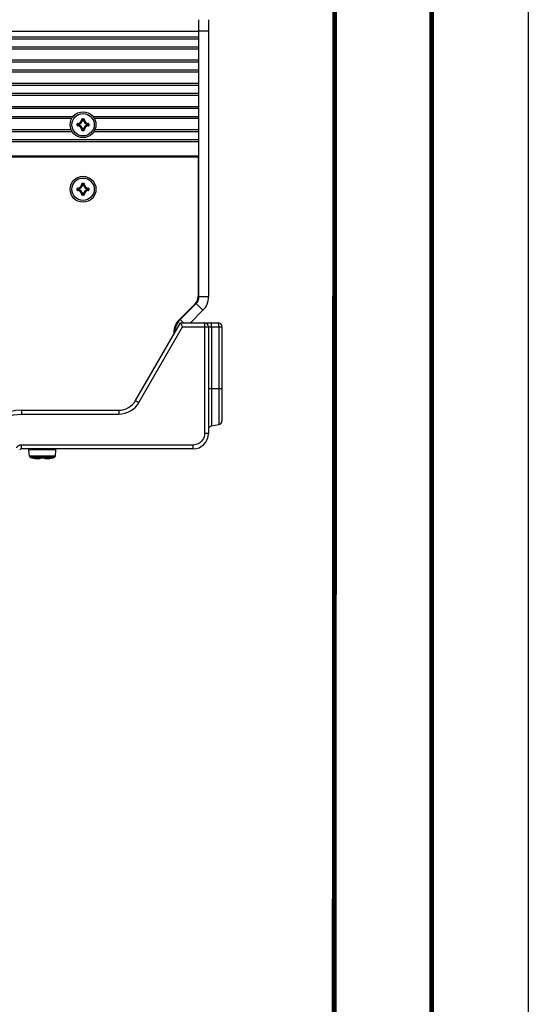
# Model space of a CAD drawing. Extents: x 0 to 420, y 0 to 297.
# Tile 123 of 124: x 394 to 420, y 207 to 258. Entities that reach past the tile are written whole.
import ezdxf

# ---------------------------------------------------------------- set-up
doc = ezdxf.new("R2010")
doc.units = 0
doc.header["$LTSCALE"] = 23.1
doc.layers.get('0').update_dxf_attribs({"linetype": 'CONTINUOUS'})
doc.layers.add('02___PRT_ALL_AXES', color=7, linetype='CONTINUOUS')
doc.layers.add('AXES', color=7, linetype='CONTINUOUS')

msp = doc.modelspace()

# ---------------------------------------------------------------- linework, layer by layer
at = {"color": 7, "linetype": 'CONTINUOUS'}
for p, q in [((420, 297), (420, 0)), ((410, 286.9999), (409.829617, 10.108701)), ((403.4598, 257.928738), (403.4598, 243.602952)), ((303.9598, 257.329624), (402.9598, 257.329624)), ((403.4598, 257.328738), (402.9598, 257.328738)), ((402.9598, 257.029624), (303.9598, 257.029624)), ((402.9598, 256.929624), (303.9598, 256.929624)), ((402.9598, 256.429624), (402.9598, 257.029624)), ((303.9598, 256.529624), (402.9598, 256.529624)), ((303.9598, 256.429624), (402.9598, 256.429624)), ((402.9598, 255.829624), (303.9598, 255.829624)), ((402.9598, 255.729624), (303.9598, 255.729624)), ((402.9598, 255.229624), (402.9598, 255.829624)), ((303.9598, 255.329624), (402.9598, 255.329624)), ((303.9598, 255.229624), (402.9598, 255.229624)), ((402.9598, 254.629624), (303.9598, 254.629624)), ((402.9598, 254.529624), (303.9598, 254.529624)), ((402.9598, 254.029624), (402.9598, 254.629624)), ((303.9598, 254.129624), (402.9598, 254.129624)), ((303.9598, 254.029624), (402.9598, 254.029624)), ((402.9598, 253.429624), (303.9598, 253.429624)), ((402.9598, 253.329624), (303.9598, 253.329624)), ((402.9598, 252.829624), (402.9598, 253.429624)), ((396.900432, 252.787686), (396.910385, 252.787275)), ((396.920338, 252.796826), (396.999262, 252.796826)), ((396.920339, 252.806788), (396.999262, 252.806788)), ((396.920339, 252.806788), (396.920339, 252.796826)), ((396.950626, 252.753465), (396.940777, 252.754961)), ((396.950626, 252.763427), (396.968975, 252.763427)), ((396.950626, 252.753465), (396.950626, 252.763427)), ((396.950713, 252.753465), (396.968875, 252.753465)), ((396.968975, 252.753465), (396.968975, 252.763427)), ((396.968975, 252.753465), (396.978824, 252.754961)), ((396.999262, 252.806788), (396.999262, 252.796826)), ((397.019169, 252.787686), (397.009215, 252.787275)), ((396.650637, 252.537086), (396.660599, 252.537086)), ((396.650637, 252.458163), (396.650637, 252.537086)), ((396.650637, 252.458163), (396.660599, 252.458163)), ((396.660599, 252.458162), (396.660599, 252.537086)), ((396.669739, 252.556993), (396.67015, 252.547039)), ((396.669739, 252.438256), (396.67015, 252.448209)), ((396.703959, 252.506799), (396.693997, 252.506799)), ((396.693997, 252.48845), (396.693997, 252.506799)), ((396.703959, 252.48845), (396.693997, 252.48845)), ((396.703959, 252.506799), (396.702464, 252.516648)), ((396.703959, 252.48845), (396.702464, 252.478601)), ((396.703959, 252.488536), (396.703959, 252.506708)), ((396.900432, 252.207563), (396.910385, 252.207974)), ((396.999262, 252.198423), (396.920338, 252.198423)), ((396.920339, 252.188461), (396.920339, 252.198423)), ((396.999262, 252.188461), (396.920339, 252.188461)), ((396.950626, 252.241783), (396.940777, 252.240288)), ((396.950626, 252.241783), (396.950626, 252.231821)), ((396.968975, 252.231821), (396.950626, 252.231821)), ((396.968886, 252.241783), (396.950718, 252.241783)), ((396.968975, 252.241783), (396.978824, 252.240288)), ((396.968975, 252.241783), (396.968975, 252.231821)), ((396.999262, 252.188461), (396.999262, 252.198423)), ((397.019169, 252.207563), (397.009215, 252.207974)), ((397.215642, 252.506799), (397.217137, 252.516648)), ((397.215642, 252.506799), (397.225604, 252.506799)), ((397.215642, 252.506716), (397.215642, 252.488543)), ((397.215642, 252.48845), (397.225604, 252.48845)), ((397.215642, 252.48845), (397.217137, 252.478601)), ((397.225604, 252.506799), (397.225604, 252.48845)), ((397.249862, 252.556993), (397.249451, 252.547039)), ((397.249862, 252.438256), (397.249451, 252.448209)), ((397.268964, 252.537086), (397.259002, 252.537086)), ((397.259002, 252.537086), (397.259002, 252.458162)), ((397.268964, 252.458163), (397.259002, 252.458163)), ((397.268964, 252.537086), (397.268964, 252.458163)), ((402.9598, 251.629624), (402.9598, 252.229624)), ((303.9598, 251.729624), (402.9598, 251.729624)), ((303.9598, 251.629624), (402.9598, 251.629624)), ((381.171592, 250.837624), (402.9198, 250.837624)), ((402.9198, 250.837624), (402.9198, 243.629876)), ((396.650637, 249.197086), (396.660599, 249.197086)), ((396.650637, 249.118163), (396.650637, 249.197086)), ((396.650637, 249.118163), (396.660599, 249.118163)), ((396.660599, 249.118162), (396.660599, 249.197086)), ((396.669739, 249.216993), (396.67015, 249.207039)), ((396.669739, 249.098256), (396.67015, 249.108209)), ((396.703959, 249.166799), (396.693997, 249.166799)), ((396.693997, 249.14845), (396.693997, 249.166799)), ((396.703959, 249.14845), (396.693997, 249.14845)), ((396.703959, 249.166799), (396.702464, 249.176648)), ((396.703959, 249.14845), (396.702464, 249.138601)), ((396.703959, 249.148538), (396.703959, 249.166706)), ((396.900432, 249.447686), (396.910385, 249.447275)), ((396.920338, 249.456826), (396.999262, 249.456826)), ((396.920339, 249.466788), (396.999262, 249.466788)), ((396.920339, 249.466788), (396.920339, 249.456826)), ((396.950626, 249.413465), (396.940777, 249.414961)), ((396.950626, 249.423427), (396.968975, 249.423427)), ((396.950626, 249.413465), (396.950626, 249.423427)), ((396.950712, 249.413465), (396.968884, 249.413465)), ((396.968975, 249.413465), (396.968975, 249.423427)), ((396.968975, 249.413465), (396.978824, 249.414961)), ((396.999262, 249.466788), (396.999262, 249.456826)), ((397.019169, 249.447686), (397.009215, 249.447275)), ((397.215642, 249.166799), (397.217137, 249.176648)), ((397.215642, 249.166799), (397.225604, 249.166799)), ((397.215642, 249.166712), (397.215642, 249.148549)), ((397.215642, 249.14845), (397.225604, 249.14845)), ((397.215642, 249.14845), (397.217137, 249.138601)), ((397.225604, 249.166799), (397.225604, 249.14845)), ((397.249862, 249.216993), (397.249451, 249.207039)), ((397.249862, 249.098256), (397.249451, 249.108209)), ((397.268964, 249.197086), (397.259002, 249.197086)), ((397.259002, 249.197086), (397.259002, 249.118162)), ((397.268964, 249.118163), (397.259002, 249.118163)), ((397.268964, 249.197086), (397.268964, 249.118163)), ((396.900432, 248.867563), (396.910385, 248.867974)), ((396.999262, 248.858423), (396.920338, 248.858423)), ((396.920339, 248.848461), (396.920339, 248.858423)), ((396.999262, 248.848461), (396.920339, 248.848461)), ((396.950626, 248.901783), (396.940777, 248.900288)), ((396.950626, 248.901783), (396.950626, 248.891821)), ((396.968975, 248.891821), (396.950626, 248.891821)), ((396.968892, 248.901783), (396.950719, 248.901783)), ((396.968975, 248.901783), (396.978824, 248.900288)), ((396.968975, 248.901783), (396.968975, 248.891821)), ((396.999262, 248.848461), (396.999262, 248.858423)), ((397.019169, 248.867563), (397.009215, 248.867974)), ((402.9198, 245.420738), (402.9598, 245.420738)), ((402.9198, 245.320738), (402.9598, 245.320738)), ((402.9598, 243.602952), (403.4598, 243.602952)), ((402.75578, 243.233896), (401.927353, 242.405469)), ((402.813354, 243.249398), (403.166907, 242.895845)), ((403.166907, 242.895845), (402.5198, 242.248738)), ((399.675694, 238.228078), (401.997023, 242.248738)), ((399.850645, 238.128078), (402.114239, 242.048738)), ((401.984927, 242.420971), (402.15716, 242.248738)), ((401.997023, 242.248738), (403.94975, 242.248738)), ((402.03088, 242.192212), (402.006015, 242.234303)), ((402.114239, 242.048738), (404.14975, 242.048738)), ((403.250509, 242.228849), (403.250839, 242.204993)), ((403.250839, 242.204993), (403.251114, 242.173457)), ((403.251114, 242.173457), (403.251322, 242.135524)), ((403.251322, 242.135524), (403.251452, 242.093206)), ((403.251452, 242.093206), (403.251495, 242.048738)), ((403.251495, 242.048738), (403.251495, 236.528078)), ((403.44975, 242.048738), (403.44975, 236.528078)), ((403.61502, 242.048738), (403.61502, 236.91788)), ((403.98448, 242.048738), (403.98448, 236.983025)), ((404.14975, 242.048738), (404.14975, 237.179987)), ((401.652033, 241.740789), (401.652033, 241.651198)), ((401.688214, 241.713864), (401.652033, 241.713864)), ((403.44975, 238.848738), (404.14975, 238.848738)), ((393.769384, 237.728078), (398.809669, 237.728078)), ((393.771129, 237.528078), (398.811414, 237.528078)), ((403.61502, 236.91788), (403.98448, 236.983025)), ((403.44975, 236.528078), (403.251495, 236.528078)), ((402.651495, 235.928078), (393.771129, 235.928078)), ((402.64975, 235.728078), (393.769384, 235.728078)), ((395.555996, 235.684592), (394.163605, 235.684592)), ((394.192282, 235.35681), (394.163605, 235.684592)), ((395.527319, 235.35681), (394.192282, 235.35681)), ((395.527319, 235.35681), (395.555996, 235.684592)), ((395.467893, 235.286393), (394.251708, 235.286393)), ((394.370422, 235.258502), (394.370544, 235.259737)), ((394.374726, 235.259423), (394.374645, 235.25943)), ((394.374726, 235.259423), (394.379605, 235.2588)), ((394.381642, 235.258538), (394.378996, 235.25894)), ((394.379605, 235.2588), (394.381286, 235.25855)), ((394.381286, 235.25855), (394.383815, 235.258157)), ((394.381642, 235.258538), (394.38668, 235.257693)), ((394.384552, 235.258075), (394.389866, 235.257161)), ((394.394238, 235.256435), (394.387662, 235.257563)), ((394.393354, 235.256562), (394.399104, 235.255543)), ((394.397591, 235.255841), (394.405383, 235.254393)), ((394.404156, 235.254645), (394.412054, 235.253133)), ((394.412996, 235.252976), (394.410217, 235.253509)), ((394.412996, 235.252976), (394.412939, 235.252963)), ((394.412939, 235.252963), (394.436043, 235.248676)), ((394.43419, 235.249034), (394.462676, 235.244126)), ((394.456701, 235.245147), (394.469537, 235.243064)), ((394.462676, 235.244126), (394.490552, 235.23985)), ((394.509006, 235.237276), (394.521465, 235.235658)), ((394.538284, 235.23363), (394.550125, 235.232339)), ((394.554671, 235.231864), (394.566673, 235.230682)), ((394.758492, 235.25273), (394.761417, 235.258679)), ((394.782827, 235.259737), (394.782824, 235.259317)), ((394.940111, 235.259823), (394.917582, 235.259197)), ((394.926488, 235.259009), (394.938526, 235.259365)), ((394.936774, 235.259737), (394.936788, 235.259317)), ((394.938085, 235.259354), (394.941926, 235.259413)), ((394.941507, 235.259411), (394.945226, 235.259401)), ((394.944835, 235.259406), (394.948391, 235.259332)), ((394.948032, 235.259343), (394.951385, 235.25921)), ((394.951061, 235.259226), (394.954178, 235.259041)), ((394.953892, 235.259061), (394.956739, 235.258831)), ((395.151674, 235.230567), (395.164163, 235.231784)), ((395.164163, 235.231784), (395.180249, 235.233509)), ((395.197511, 235.235581), (395.210086, 235.237207)), ((395.228353, 235.239749), (395.239607, 235.241446)), ((395.249616, 235.242994), (395.262587, 235.245095)), ((395.283391, 235.248645), (395.306663, 235.252963)), ((395.306604, 235.252976), (395.313409, 235.254242)), ((395.306604, 235.252976), (395.306663, 235.252963)), ((395.318549, 235.255215), (395.31229, 235.254057)), ((395.325157, 235.256399), (395.318042, 235.255098)), ((395.328477, 235.256976), (395.324513, 235.256258)), ((395.328477, 235.256976), (395.332019, 235.257544)), ((395.331729, 235.257528), (395.335222, 235.258067)), ((395.337774, 235.258509), (395.334847, 235.258042)), ((395.340444, 235.258916), (395.336676, 235.258297)), ((395.339277, 235.258695), (395.339996, 235.2588)), ((395.339996, 235.2588), (395.344504, 235.259388)), ((395.344504, 235.259388), (395.34493, 235.259428)), ((395.349057, 235.259737), (395.349178, 235.258502))]:
    msp.add_line(p, q, dxfattribs=at)
at = {"color": 3, "linetype": 'CONTINUOUS'}
for p, q in [((402.9598, 257.029624), (402.9598, 257.926637)), ((402.9598, 255.829624), (402.9598, 256.429624)), ((402.9598, 254.629624), (402.9598, 255.229624)), ((402.9598, 253.429624), (402.9598, 254.029624)), ((402.9598, 252.229624), (402.9598, 252.829624)), ((402.9598, 243.602952), (402.9598, 251.629624)), ((401.984927, 242.420971), (402.813354, 243.249398))]:
    msp.add_line(p, q, dxfattribs=at)
at = {"color": 7, "linetype": 'CONTINUOUS', "const_width": 0.25}
for points in [[(415, 5), (415, 292)], [(410, 287), (409.846805, 9.92341)]]:
    msp.add_lwpolyline(points, dxfattribs=at)
at = {"color": 7, "linetype": 'CONTINUOUS'}
for points in [[(396.920339, 252.806788), (396.917245, 252.806541), (396.914301, 252.805855), (396.911476, 252.804712), (396.908864, 252.803164), (396.906536, 252.801245), (396.904523, 252.798998), (396.902871, 252.796454), (396.901613, 252.793681), (396.900806, 252.790765), (396.90043, 252.787676)], [(396.910385, 252.787275), (396.910636, 252.789192), (396.911246, 252.791008), (396.912184, 252.792658), (396.913416, 252.79409), (396.914898, 252.795258), (396.916583, 252.796124), (396.918419, 252.796655), (396.920339, 252.796826)], [(396.910385, 252.787276), (396.915496, 252.782102), (396.920586, 252.776842), (396.925654, 252.771503), (396.930706, 252.766079), (396.935747, 252.760562), (396.940777, 252.75496)], [(396.920338, 252.796826), (396.925439, 252.791458), (396.930516, 252.786012), (396.935568, 252.780491), (396.940601, 252.774889), (396.945621, 252.7692), (396.950626, 252.763427)], [(396.940777, 252.754961), (396.941202, 252.756668), (396.941933, 252.758291), (396.942947, 252.759771), (396.944201, 252.761042), (396.94565, 252.762066), (396.947226, 252.762809), (396.948888, 252.763262), (396.950626, 252.763427)], [(396.999262, 252.796826), (396.994162, 252.791458), (396.989085, 252.786012), (396.984033, 252.780491), (396.979, 252.774889), (396.97398, 252.7692), (396.968975, 252.763427)], [(396.968975, 252.763427), (396.970713, 252.763262), (396.972374, 252.762809), (396.973951, 252.762066), (396.9754, 252.761042), (396.976654, 252.759771), (396.977667, 252.758291), (396.978399, 252.756668), (396.978824, 252.754961)], [(397.009215, 252.787276), (397.004104, 252.782102), (396.999015, 252.776842), (396.993947, 252.771503), (396.988895, 252.766079), (396.983854, 252.760562), (396.978824, 252.75496)], [(397.019171, 252.787673), (397.018796, 252.790763), (397.017988, 252.79368), (397.016729, 252.796456), (397.015075, 252.799002), (397.013061, 252.801249), (397.010732, 252.803167), (397.008123, 252.804713), (397.005301, 252.805855), (397.002357, 252.806541), (396.999262, 252.806788)], [(396.999262, 252.796826), (397.001188, 252.796654), (397.003028, 252.79612), (397.004716, 252.79525), (397.006198, 252.794078), (397.007426, 252.792644), (397.00836, 252.790996), (397.008966, 252.789185), (397.009215, 252.787275)], [(396.669739, 252.556995), (396.666657, 252.55662), (396.663744, 252.555812), (396.660969, 252.554553), (396.658423, 252.552898), (396.656176, 252.550885), (396.654258, 252.548556), (396.652712, 252.545947), (396.65157, 252.543125), (396.650884, 252.540181), (396.650637, 252.537086)], [(396.650637, 252.458163), (396.650883, 252.455068), (396.651569, 252.452124), (396.652713, 252.4493), (396.65426, 252.446688), (396.656179, 252.44436), (396.658427, 252.442347), (396.66097, 252.440695), (396.663744, 252.439437), (396.66666, 252.438629), (396.669749, 252.438254)], [(396.660599, 252.537086), (396.660771, 252.539012), (396.661305, 252.540852), (396.662175, 252.54254), (396.663347, 252.544022), (396.664781, 252.54525), (396.666428, 252.546184), (396.66824, 252.54679), (396.67015, 252.547039)], [(396.660599, 252.537086), (396.665967, 252.531986), (396.671413, 252.526908), (396.676934, 252.521857), (396.682536, 252.516824), (396.688224, 252.511804), (396.693997, 252.506799)], [(396.660599, 252.458162), (396.665967, 252.463263), (396.671413, 252.46834), (396.676934, 252.473392), (396.682536, 252.478424), (396.688224, 252.483444), (396.693997, 252.48845)], [(396.67015, 252.448209), (396.668233, 252.44846), (396.666417, 252.44907), (396.664767, 252.450008), (396.663334, 252.451239), (396.662166, 252.452722), (396.661301, 252.454407), (396.66077, 252.456243), (396.660599, 252.458163)], [(396.670149, 252.547039), (396.675322, 252.541928), (396.680583, 252.536839), (396.685922, 252.531771), (396.691346, 252.526719), (396.696863, 252.521678), (396.702465, 252.516648)], [(396.670149, 252.448209), (396.675322, 252.45332), (396.680583, 252.45841), (396.685922, 252.463477), (396.691346, 252.468529), (396.696863, 252.47357), (396.702465, 252.4786)], [(396.693997, 252.506799), (396.694163, 252.508537), (396.694616, 252.510198), (396.695359, 252.511775), (396.696383, 252.513224), (396.697654, 252.514478), (396.699133, 252.515491), (396.700756, 252.516223), (396.702464, 252.516648)], [(396.702464, 252.478601), (396.700756, 252.479028), (396.699147, 252.47975), (396.697689, 252.480742), (396.696426, 252.481974), (396.695397, 252.483408), (396.694635, 252.484998), (396.694164, 252.486697), (396.693997, 252.48845)], [(396.900429, 252.207563), (396.900805, 252.204481), (396.901613, 252.201568), (396.902872, 252.198793), (396.904526, 252.196247), (396.90654, 252.193999), (396.908868, 252.192081), (396.911478, 252.190536), (396.9143, 252.189394), (396.917243, 252.188708), (396.920339, 252.188461)], [(396.910385, 252.207972), (396.915496, 252.213146), (396.920586, 252.218407), (396.925654, 252.223746), (396.930706, 252.22917), (396.935747, 252.234686), (396.940777, 252.240288)], [(396.920339, 252.198423), (396.918413, 252.198595), (396.916573, 252.199129), (396.914885, 252.199998), (396.913402, 252.201171), (396.912174, 252.202604), (396.911241, 252.204252), (396.910635, 252.206064), (396.910385, 252.207974)], [(396.920338, 252.198423), (396.925439, 252.203791), (396.930516, 252.209236), (396.935568, 252.214758), (396.940601, 252.22036), (396.945621, 252.226048), (396.950626, 252.231821)], [(396.950626, 252.231821), (396.948873, 252.231988), (396.947175, 252.232459), (396.945584, 252.233221), (396.94415, 252.23425), (396.942918, 252.235513), (396.941926, 252.236971), (396.941204, 252.23858), (396.940777, 252.240288)], [(396.978824, 252.240288), (396.978399, 252.23858), (396.977667, 252.236957), (396.976654, 252.235477), (396.9754, 252.234207), (396.973951, 252.233183), (396.972374, 252.23244), (396.970713, 252.231986), (396.968975, 252.231821)], [(396.999262, 252.198423), (396.994162, 252.203791), (396.989085, 252.209236), (396.984033, 252.214758), (396.979, 252.22036), (396.97398, 252.226048), (396.968975, 252.231821)], [(397.009215, 252.207973), (397.004104, 252.213146), (396.999015, 252.218407), (396.993947, 252.223746), (396.988895, 252.22917), (396.983854, 252.234686), (396.978824, 252.240288)], [(397.009215, 252.207974), (397.008964, 252.206057), (397.008355, 252.204241), (397.007417, 252.202591), (397.006185, 252.201158), (397.004703, 252.19999), (397.003018, 252.199125), (397.001182, 252.198594), (396.999262, 252.198423)], [(396.999262, 252.188461), (397.002356, 252.188707), (397.0053, 252.189393), (397.008124, 252.190537), (397.010736, 252.192084), (397.013065, 252.194003), (397.015078, 252.196251), (397.01673, 252.198795), (397.017988, 252.201567), (397.018796, 252.20448), (397.019172, 252.207562)], [(397.249452, 252.547039), (397.244278, 252.541928), (397.239018, 252.536839), (397.233679, 252.531771), (397.228255, 252.526719), (397.222738, 252.521678), (397.217136, 252.516648)], [(397.249452, 252.448209), (397.244278, 252.45332), (397.239018, 252.45841), (397.233679, 252.463477), (397.228255, 252.468529), (397.222738, 252.47357), (397.217136, 252.4786)], [(397.217137, 252.516648), (397.218844, 252.516223), (397.220467, 252.515491), (397.221947, 252.514478), (397.223218, 252.513224), (397.224242, 252.511775), (397.224985, 252.510198), (397.225438, 252.508537), (397.225604, 252.506799)], [(397.225604, 252.48845), (397.225438, 252.486712), (397.224985, 252.48505), (397.224242, 252.483474), (397.223218, 252.482025), (397.221947, 252.480771), (397.220467, 252.479757), (397.218844, 252.479026), (397.217137, 252.478601)], [(397.259002, 252.537086), (397.253634, 252.531986), (397.248188, 252.526908), (397.242667, 252.521857), (397.237065, 252.516824), (397.231376, 252.511804), (397.225604, 252.506799)], [(397.259002, 252.458162), (397.253634, 252.463263), (397.248188, 252.46834), (397.242667, 252.473392), (397.237065, 252.478424), (397.231376, 252.483445), (397.225604, 252.48845)], [(397.249451, 252.547039), (397.251368, 252.546788), (397.253184, 252.546179), (397.254834, 252.545241), (397.256267, 252.544009), (397.257435, 252.542526), (397.2583, 252.540841), (397.258831, 252.539006), (397.259002, 252.537086)], [(397.259002, 252.458163), (397.25883, 252.456237), (397.258296, 252.454397), (397.257426, 252.452709), (397.256254, 252.451226), (397.25482, 252.449998), (397.253172, 252.449064), (397.251361, 252.448459), (397.249451, 252.448209)], [(397.268964, 252.537086), (397.268717, 252.54018), (397.268031, 252.543124), (397.266888, 252.545948), (397.26534, 252.54856), (397.263421, 252.550889), (397.261174, 252.552901), (397.25863, 252.554554), (397.255857, 252.555812), (397.252944, 252.556619), (397.249862, 252.556995)], [(397.249862, 252.438254), (397.252943, 252.438629), (397.255857, 252.439436), (397.258632, 252.440696), (397.261178, 252.44235), (397.263425, 252.444364), (397.265343, 252.446692), (397.266889, 252.449302), (397.268031, 252.452124), (397.268717, 252.455067), (397.268964, 252.458163)], [(396.669739, 249.216995), (396.666657, 249.21662), (396.663744, 249.215812), (396.660969, 249.214553), (396.658423, 249.212898), (396.656176, 249.210885), (396.654258, 249.208556), (396.652712, 249.205947), (396.65157, 249.203125), (396.650884, 249.200181), (396.650637, 249.197086)], [(396.650637, 249.118163), (396.650883, 249.115068), (396.651569, 249.112124), (396.652713, 249.1093), (396.65426, 249.106688), (396.656179, 249.10436), (396.658427, 249.102347), (396.660971, 249.100695), (396.663744, 249.099437), (396.666656, 249.098629), (396.669739, 249.098253)], [(396.660599, 249.197086), (396.660771, 249.199012), (396.661305, 249.200852), (396.662175, 249.20254), (396.663347, 249.204022), (396.664781, 249.20525), (396.666428, 249.206184), (396.66824, 249.20679), (396.67015, 249.207039)], [(396.660599, 249.197086), (396.665967, 249.191986), (396.671413, 249.186908), (396.676934, 249.181857), (396.682536, 249.176824), (396.688224, 249.171804), (396.693997, 249.166799)], [(396.660599, 249.118162), (396.665967, 249.123263), (396.671413, 249.12834), (396.676934, 249.133392), (396.682536, 249.138424), (396.688224, 249.143444), (396.693997, 249.14845)], [(396.67015, 249.108209), (396.668233, 249.10846), (396.666417, 249.10907), (396.664767, 249.110008), (396.663334, 249.111239), (396.662166, 249.112722), (396.661301, 249.114407), (396.66077, 249.116243), (396.660599, 249.118163)], [(396.670149, 249.207039), (396.675322, 249.201928), (396.680583, 249.196839), (396.685922, 249.191771), (396.691346, 249.186719), (396.696863, 249.181678), (396.702465, 249.176648)], [(396.670149, 249.108209), (396.675322, 249.11332), (396.680583, 249.11841), (396.685922, 249.123477), (396.691346, 249.128529), (396.696863, 249.13357), (396.702465, 249.1386)], [(396.693997, 249.166799), (396.694164, 249.168552), (396.694635, 249.17025), (396.695397, 249.171841), (396.696426, 249.173275), (396.697689, 249.174507), (396.699147, 249.175499), (396.700756, 249.17622), (396.702464, 249.176648)], [(396.702464, 249.138601), (396.700756, 249.139026), (396.699133, 249.139757), (396.697654, 249.140771), (396.696383, 249.142025), (396.695359, 249.143474), (396.694616, 249.14505), (396.694163, 249.146712), (396.693997, 249.14845)], [(396.920339, 249.466788), (396.917245, 249.466541), (396.914301, 249.465855), (396.911476, 249.464712), (396.908864, 249.463164), (396.906536, 249.461245), (396.904523, 249.458998), (396.902871, 249.456454), (396.901613, 249.453681), (396.900806, 249.450765), (396.90043, 249.447676)], [(396.910385, 249.447275), (396.910636, 249.449192), (396.911246, 249.451008), (396.912184, 249.452658), (396.913416, 249.45409), (396.914898, 249.455258), (396.916583, 249.456124), (396.918419, 249.456655), (396.920339, 249.456826)], [(396.910385, 249.447276), (396.915496, 249.442102), (396.920586, 249.436842), (396.925654, 249.431503), (396.930706, 249.426079), (396.935747, 249.420562), (396.940777, 249.41496)], [(396.920338, 249.456826), (396.925439, 249.451458), (396.930516, 249.446012), (396.935568, 249.440491), (396.940601, 249.434889), (396.945621, 249.4292), (396.950626, 249.423427)], [(396.940777, 249.414961), (396.941204, 249.416669), (396.941926, 249.418277), (396.942918, 249.419736), (396.94415, 249.420999), (396.945584, 249.422027), (396.947175, 249.422789), (396.948873, 249.423261), (396.950626, 249.423427)], [(396.999262, 249.456826), (396.994162, 249.451458), (396.989085, 249.446012), (396.984033, 249.440491), (396.979, 249.434889), (396.97398, 249.4292), (396.968975, 249.423427)], [(396.968975, 249.423427), (396.970713, 249.423262), (396.972374, 249.422809), (396.973951, 249.422066), (396.9754, 249.421042), (396.976654, 249.419771), (396.977667, 249.418291), (396.978399, 249.416668), (396.978824, 249.414961)], [(397.009215, 249.447276), (397.004104, 249.442102), (396.999015, 249.436841), (396.993947, 249.431503), (396.988895, 249.426079), (396.983854, 249.420562), (396.978824, 249.41496)], [(397.019172, 249.447686), (397.018796, 249.450767), (397.017988, 249.45368), (397.016729, 249.456455), (397.015075, 249.459002), (397.013061, 249.461249), (397.010732, 249.463167), (397.008123, 249.464713), (397.005301, 249.465855), (397.002357, 249.46654), (396.999262, 249.466788)], [(396.999262, 249.456826), (397.001188, 249.456654), (397.003028, 249.45612), (397.004716, 249.45525), (397.006198, 249.454078), (397.007427, 249.452644), (397.00836, 249.450996), (397.008966, 249.449185), (397.009215, 249.447275)], [(397.249452, 249.207039), (397.244278, 249.201928), (397.239018, 249.196839), (397.233679, 249.191771), (397.228255, 249.186719), (397.222738, 249.181678), (397.217136, 249.176648)], [(397.249452, 249.108209), (397.244278, 249.11332), (397.239018, 249.11841), (397.233679, 249.123477), (397.228255, 249.128529), (397.222738, 249.13357), (397.217136, 249.1386)], [(397.217137, 249.176648), (397.218844, 249.176223), (397.220467, 249.175491), (397.221947, 249.174478), (397.223218, 249.173224), (397.224242, 249.171775), (397.224985, 249.170198), (397.225438, 249.168537), (397.225604, 249.166799)], [(397.225604, 249.14845), (397.225438, 249.146712), (397.224985, 249.14505), (397.224242, 249.143474), (397.223218, 249.142025), (397.221947, 249.140771), (397.220467, 249.139757), (397.218844, 249.139026), (397.217137, 249.138601)], [(397.259002, 249.197086), (397.253634, 249.191986), (397.248188, 249.186908), (397.242667, 249.181857), (397.237065, 249.176824), (397.231376, 249.171804), (397.225604, 249.166799)], [(397.259002, 249.118162), (397.253634, 249.123263), (397.248188, 249.12834), (397.242667, 249.133392), (397.237065, 249.138424), (397.231376, 249.143444), (397.225604, 249.14845)], [(397.249451, 249.207039), (397.251368, 249.206788), (397.253184, 249.206179), (397.254834, 249.205241), (397.256266, 249.204009), (397.257435, 249.202527), (397.2583, 249.200842), (397.258831, 249.199006), (397.259002, 249.197086)], [(397.259002, 249.118163), (397.25883, 249.116237), (397.258296, 249.114397), (397.257426, 249.112709), (397.256254, 249.111226), (397.25482, 249.109998), (397.253173, 249.109065), (397.251361, 249.108459), (397.249451, 249.108209)], [(397.24985, 249.098253), (397.252939, 249.098629), (397.255856, 249.099436), (397.258632, 249.100696), (397.261178, 249.10235), (397.263425, 249.104364), (397.265343, 249.106692), (397.266889, 249.109302), (397.268031, 249.112124), (397.268717, 249.115067), (397.268964, 249.118163)], [(397.268964, 249.197086), (397.268717, 249.20018), (397.268031, 249.203124), (397.266888, 249.205948), (397.26534, 249.20856), (397.263421, 249.210889), (397.261174, 249.212901), (397.258631, 249.214554), (397.255857, 249.215812), (397.252941, 249.216619), (397.249852, 249.216995)], [(396.90043, 248.867563), (396.900805, 248.864481), (396.901613, 248.861568), (396.902872, 248.858793), (396.904526, 248.856247), (396.90654, 248.853999), (396.908868, 248.852081), (396.911478, 248.850536), (396.9143, 248.849394), (396.917243, 248.848708), (396.920339, 248.848461)], [(396.910385, 248.867972), (396.915496, 248.873146), (396.920586, 248.878407), (396.925654, 248.883746), (396.930706, 248.88917), (396.935747, 248.894686), (396.940777, 248.900288)], [(396.920339, 248.858423), (396.918413, 248.858595), (396.916573, 248.859129), (396.914885, 248.859998), (396.913402, 248.861171), (396.912174, 248.862604), (396.911241, 248.864252), (396.910635, 248.866064), (396.910385, 248.867974)], [(396.920338, 248.858423), (396.925439, 248.863791), (396.930516, 248.869236), (396.935568, 248.874758), (396.940601, 248.88036), (396.945621, 248.886048), (396.950626, 248.891821)], [(396.950626, 248.891821), (396.948888, 248.891986), (396.947226, 248.89244), (396.94565, 248.893183), (396.944201, 248.894207), (396.942947, 248.895477), (396.941933, 248.896957), (396.941202, 248.89858), (396.940777, 248.900288)], [(396.978824, 248.900288), (396.978399, 248.89858), (396.977667, 248.896957), (396.976654, 248.895477), (396.9754, 248.894207), (396.973951, 248.893183), (396.972374, 248.89244), (396.970713, 248.891986), (396.968975, 248.891821)], [(396.999262, 248.858423), (396.994162, 248.863791), (396.989085, 248.869236), (396.984033, 248.874758), (396.979, 248.88036), (396.97398, 248.886048), (396.968975, 248.891821)], [(397.009215, 248.867973), (397.004104, 248.873146), (396.999015, 248.878407), (396.993947, 248.883746), (396.988895, 248.88917), (396.983854, 248.894686), (396.978824, 248.900288)], [(397.009215, 248.867974), (397.008964, 248.866057), (397.008355, 248.864241), (397.007417, 248.862591), (397.006185, 248.861158), (397.004702, 248.85999), (397.003017, 248.859125), (397.001182, 248.858594), (396.999262, 248.858423)], [(396.999262, 248.848461), (397.002356, 248.848707), (397.0053, 248.849393), (397.008124, 248.850537), (397.010736, 248.852084), (397.013065, 248.854003), (397.015078, 248.856251), (397.01673, 248.858795), (397.017988, 248.861567), (397.018795, 248.86448), (397.019172, 248.867563)], [(402.006015, 242.234303), (401.999306, 242.245106), (401.997023, 242.248738)], [(402.114239, 242.048738), (402.090642, 242.090205), (402.068116, 242.128379), (402.03088, 242.192212)], [(403.24975, 242.248738), (403.249946, 242.247477), (403.250139, 242.243707), (403.250327, 242.237469), (403.250509, 242.228849)], [(403.61502, 242.048738), (403.614353, 242.087756), (403.612377, 242.125275), (403.609167, 242.159852), (403.604848, 242.19016), (403.599585, 242.215032), (403.593581, 242.233514), (403.587066, 242.244895), (403.580291, 242.248738)], [(403.98448, 242.048738), (403.983832, 242.087183), (403.981894, 242.124461), (403.978705, 242.159174), (403.974382, 242.18973), (403.969113, 242.214767), (403.963095, 242.233384), (403.956556, 242.24486), (403.94975, 242.248738)], [(398.811414, 237.528078), (398.970924, 237.53885), (399.125044, 237.569788), (399.274763, 237.621118), (399.417111, 237.692157), (399.551511, 237.784712), (399.671763, 237.891538), (399.770675, 238.005163), (399.850645, 238.128078)], [(399.675694, 238.228078), (399.681766, 238.224834), (399.699337, 238.214934), (399.727198, 238.199057), (399.763432, 238.178297), (399.805547, 238.154082), (399.850645, 238.128078)], [(392.125681, 236.578078), (392.245872, 236.759222), (392.378627, 236.920726), (392.525641, 237.062726), (392.681827, 237.184813), (392.842015, 237.285822), (393.008154, 237.368155), (393.178189, 237.434125), (393.358955, 237.482832), (393.55737, 237.514134), (393.771129, 237.528078)], [(393.769384, 237.728078), (393.769835, 237.721263), (393.770256, 237.701283), (393.770618, 237.669499), (393.770895, 237.628078), (393.77107, 237.579842), (393.771129, 237.528078)], [(398.809669, 237.728078), (398.81012, 237.721264), (398.810541, 237.701286), (398.810903, 237.669505), (398.81118, 237.628085), (398.811355, 237.579847), (398.811414, 237.528078)], [(403.251495, 236.528078), (403.243564, 236.434763), (403.223689, 236.34754), (403.19069, 236.265507), (403.148109, 236.191366), (403.098307, 236.127766), (403.043652, 236.073972), (402.987854, 236.030825), (402.929255, 235.996242), (402.868101, 235.968149), (402.802385, 235.947361), (402.729943, 235.93402), (402.651495, 235.928078)], [(393.771129, 235.928078), (393.744939, 235.92675), (393.720496, 235.923774), (393.697906, 235.91904), (393.676851, 235.912879), (393.657122, 235.905602), (393.638504, 235.89717), (393.62076, 235.887703), (393.603744, 235.877041), (393.587241, 235.86515), (393.571214, 235.85176), (393.555508, 235.836718), (393.540252, 235.81964), (393.525533, 235.800039), (393.511321, 235.778078)], [(393.770256, 235.754872), (393.770618, 235.786655), (393.770895, 235.828076), (393.77107, 235.876313), (393.771129, 235.928078)], [(402.64975, 235.728078), (402.650202, 235.734893), (402.650623, 235.754873), (402.650984, 235.786657), (402.651261, 235.828078), (402.651436, 235.876314), (402.651495, 235.928078)], [(393.769384, 235.728078), (393.769835, 235.734893), (393.770256, 235.754872)], [(394.378996, 235.25894), (394.37666, 235.259274), (394.374696, 235.259531), (394.37311, 235.259712), (394.37194, 235.259814), (394.37114, 235.259847), (394.370672, 235.259823), (394.370544, 235.259737)], [(394.370547, 235.259737), (394.373862, 235.259331), (394.375105, 235.259388)], [(394.489125, 235.240032), (394.514986, 235.236448), (394.540038, 235.233394), (394.564074, 235.230881), (394.586912, 235.228911), (394.608398, 235.227479), (394.628403, 235.226571), (394.646851, 235.226165), (394.663679, 235.226234), (394.67891, 235.22675), (394.692568, 235.227682), (394.704742, 235.229007), (394.715508, 235.230711), (394.725028, 235.232802), (394.733429, 235.235315), (394.7409, 235.238349), (394.747607, 235.242097), (394.753491, 235.24676), (394.758492, 235.25273)], [(394.580069, 235.22951), (394.593027, 235.228523), (394.60553, 235.227719), (394.617625, 235.227093), (394.629275, 235.226645), (394.64048, 235.226378), (394.651216, 235.226289), (394.661437, 235.226381), (394.671152, 235.22665), (394.680297, 235.2271), (394.688908, 235.227726), (394.696927, 235.228531), (394.704396, 235.229518), (394.711283, 235.230688), (394.717603, 235.232057), (394.723343, 235.233634), (394.728468, 235.235442), (394.732953, 235.237505), (394.736708, 235.239854), (394.739657, 235.242521), (394.741642, 235.245558), (394.74247, 235.249034), (394.742055, 235.252977)], [(394.757729, 235.258915), (394.754597, 235.258509), (394.751801, 235.258042), (394.74935, 235.257528), (394.747277, 235.256976), (394.745569, 235.256398), (394.744234, 235.255808), (394.743236, 235.255215), (394.742558, 235.254629), (394.742159, 235.254057), (394.741988, 235.253507), (394.742055, 235.252977)], [(394.742062, 235.252976), (394.745058, 235.253085), (394.74801, 235.253633), (394.75085, 235.254608), (394.753514, 235.255989), (394.755942, 235.257744), (394.756112, 235.257911)], [(394.753714, 235.257334), (394.753871, 235.257385), (394.754471, 235.257554), (394.755493, 235.257792), (394.756884, 235.25806), (394.758625, 235.258337), (394.760676, 235.258603)], [(394.779443, 235.259823), (394.775909, 235.259847), (394.772212, 235.259811), (394.768463, 235.259705), (394.764736, 235.259518), (394.761125, 235.259256), (394.757729, 235.258915)], [(394.760676, 235.258603), (394.763019, 235.258846), (394.765623, 235.259055), (394.768463, 235.259222), (394.771504, 235.259341), (394.774714, 235.259405), (394.778056, 235.259411), (394.781492, 235.259355)], [(394.779443, 235.259823), (394.802021, 235.259197), (394.821204, 235.258813), (394.840445, 235.258582), (394.8598, 235.258503)], [(394.781492, 235.259355), (394.792776, 235.259018), (394.806953, 235.258664), (394.821132, 235.258394), (394.835312, 235.258207), (394.849493, 235.258105), (394.8598, 235.258082)], [(394.8598, 235.258503), (394.879157, 235.258582), (394.898399, 235.258813), (394.917582, 235.259197)], [(394.8598, 235.258082), (394.869761, 235.258103), (394.883944, 235.258204), (394.898127, 235.258388), (394.912309, 235.258657), (394.926488, 235.259009)], [(394.961655, 235.25894), (394.958255, 235.259274), (394.954652, 235.259531), (394.950947, 235.259712), (394.947242, 235.259814), (394.943597, 235.259847), (394.940111, 235.259823)], [(394.956491, 235.258854), (394.959042, 235.258589), (394.961059, 235.258325), (394.962772, 235.25805), (394.96414, 235.257785), (394.965146, 235.257549)], [(394.958185, 235.258679), (394.961099, 235.252744), (394.966094, 235.246775), (394.971973, 235.242111), (394.978673, 235.238362), (394.986138, 235.235327), (394.994531, 235.232813), (395.004042, 235.23072), (395.014798, 235.229016), (395.02696, 235.227688), (395.040605, 235.226754), (395.055822, 235.226236), (395.072634, 235.226164), (395.091064, 235.226567), (395.111049, 235.227471), (395.132514, 235.228898), (395.15533, 235.230862), (395.179342, 235.233369), (395.20437, 235.236416), (395.230209, 235.239992), (395.256637, 235.244079), (395.285211, 235.248998)], [(394.977547, 235.252977), (394.977615, 235.25351), (394.977439, 235.254064), (394.977026, 235.254646), (394.976328, 235.255241), (394.975302, 235.255841), (394.973934, 235.256436), (394.972198, 235.257013), (394.970097, 235.257564), (394.96762, 235.258076), (394.964801, 235.258538), (394.961655, 235.25894)], [(394.977539, 235.252976), (394.974542, 235.253084), (394.97159, 235.253632), (394.968751, 235.254607), (394.966087, 235.255988), (394.963659, 235.257743), (394.963487, 235.257911)], [(394.977547, 235.252977), (394.977135, 235.248998), (394.977988, 235.245493), (394.980021, 235.242433), (394.983034, 235.239751), (394.986863, 235.237391), (394.991434, 235.235322), (394.996656, 235.233511), (395.002503, 235.231935), (395.008954, 235.230569), (395.015955, 235.229406), (395.023513, 235.228436), (395.031565, 235.227652), (395.040115, 235.227051), (395.049136, 235.226625), (395.058654, 235.226372), (395.068627, 235.226289), (395.079059, 235.226377), (395.089942, 235.226633), (395.101264, 235.22706), (395.113074, 235.227661), (395.125398, 235.228441), (395.138262, 235.229407)], [(395.349057, 235.259737), (395.348926, 235.259824), (395.348445, 235.259847), (395.347623, 235.259811), (395.346423, 235.259705), (395.344806, 235.259518), (395.34281, 235.259256), (395.340444, 235.258916)], [(395.349053, 235.259737), (395.345739, 235.259331), (395.344495, 235.259388)]]:
    msp.add_lwpolyline(points, dxfattribs=at)
for centre, radius, start, end in [((396.6598, 252.797624), 0.240837, 272.365047, 357.632607), ((396.6598, 252.797624), 0.250799, 272.364756, 357.635228), ((396.6598, 252.797624), 0.284197, 278.633987, 351.365999), ((396.6598, 252.797624), 0.294159, 278.631157, 351.368726), ((397.2598, 252.797624), 0.294159, 188.630895, 261.368604), ((397.2598, 252.797624), 0.284197, 188.634001, 261.365999), ((397.2598, 252.797624), 0.250799, 182.364772, 267.635228), ((397.2598, 252.797624), 0.240837, 182.368036, 267.634953), ((396.6598, 252.197624), 0.240837, 2.365047, 87.632591), ((396.6598, 252.197624), 0.250799, 2.364756, 87.635228), ((396.6598, 252.197624), 0.284197, 8.633987, 81.365999), ((396.6598, 252.197624), 0.294159, 8.63111, 81.368705), ((397.2598, 252.197624), 0.294159, 98.631082, 171.368785), ((397.2598, 252.197624), 0.284197, 98.633987, 171.365999), ((397.2598, 252.197624), 0.250799, 92.364756, 177.635228), ((397.2598, 252.197624), 0.240837, 92.365047, 177.634953), ((396.6598, 249.457624), 0.240837, 272.365047, 357.632591), ((396.6598, 248.857624), 0.240837, 2.365047, 87.634953), ((396.6598, 249.457624), 0.250799, 272.364756, 357.635228), ((396.6598, 248.857624), 0.250799, 2.364756, 87.635228), ((396.6598, 249.457624), 0.284197, 278.633987, 351.365999), ((396.6598, 248.857624), 0.284197, 8.633987, 81.365999), ((396.6598, 249.457624), 0.294159, 278.63111, 351.368705), ((396.6598, 248.857624), 0.294159, 8.631082, 81.368785), ((397.2598, 249.457624), 0.294159, 188.631157, 261.368726), ((397.2598, 248.857624), 0.294159, 98.630895, 171.368604), ((397.2598, 249.457624), 0.284197, 188.633987, 261.365999), ((397.2598, 248.857624), 0.284197, 98.634001, 171.365999), ((397.2598, 249.457624), 0.250799, 182.364756, 267.635228), ((397.2598, 248.857624), 0.250799, 92.364772, 177.635228), ((397.2598, 249.457624), 0.240837, 182.365047, 267.632607), ((397.2598, 248.857624), 0.240837, 92.368036, 177.634953), ((402.3598, 243.629876), 0.56, 315, 0), ((402.4598, 243.602952), 1, 315, 0), ((402.592033, 241.740789), 0.94, 135, 180), ((403.24975, 242.048738), 0.2, 0, 90), ((403.94975, 242.048738), 0.2, 0, 90), ((398.809669, 238.728078), 1, 270, 330), ((393.769384, 235.628078), 2.1, 90, 150), ((403.64975, 236.720918), 0.2, 100, 153.333333), ((403.94975, 237.179987), 0.2, 280, 0), ((402.64975, 236.528078), 0.8, 270, 360), ((393.769384, 235.628078), 0.1, 90, 150), ((394.203453, 235.688078), 0.04, 97.916599, 185), ((394.271978, 235.363782), 0.08, 185, 255.32287), ((395.447623, 235.363782), 0.08, 284.67713, 355), ((395.516148, 235.688078), 0.04, 355, 90), ((394.8598, 237.608078), 2.4, 255.32287, 258.234332), ((394.374496, 235.278082), 0.02, 258.234332, 284.844362), ((395.345105, 235.278082), 0.02, 255.155642, 281.765668), ((394.8598, 237.608078), 2.4, 281.765668, 284.67713)]:
    msp.add_arc(centre, radius, start, end, dxfattribs=at)
at = {"color": 3, "linetype": 'CONTINUOUS'}
for centre, radius, start, end in [((402.4598, 243.602952), 0.5, 315, 0), ((402.692033, 241.713864), 1, 135, 179.581569)]:
    msp.add_arc(centre, radius, start, end, dxfattribs=at)
at = {"layer": '02___PRT_ALL_AXES', "color": 7, "linetype": 'CONTINUOUS'}
for p, q in [((368.471929, 252.929624), (396.447671, 252.929624)), ((368.541759, 252.829624), (396.377842, 252.829624)), ((397.471929, 252.929624), (402.9598, 252.929624)), ((397.541759, 252.829624), (402.9598, 252.829624)), ((396.399911, 252.129624), (368.51969, 252.129624)), ((396.345735, 252.229624), (368.573866, 252.229624)), ((402.9598, 252.129624), (397.51969, 252.129624)), ((402.9598, 252.229624), (397.573866, 252.229624)), ((402.9598, 250.877624), (381.12864, 250.877624))]:
    msp.add_line(p, q, dxfattribs=at)
for centre in [(396.9598, 252.497624), (396.9598, 249.157624)]:
    msp.add_circle(centre, 0.67, dxfattribs=at)
at = {"layer": 'AXES', "color": 7, "linetype": 'CONTINUOUS'}
for centre in [(396.9598, 252.497624), (396.9598, 249.157624)]:
    msp.add_circle(centre, 0.58, dxfattribs=at)

doc.saveas('drawing.dxf')
